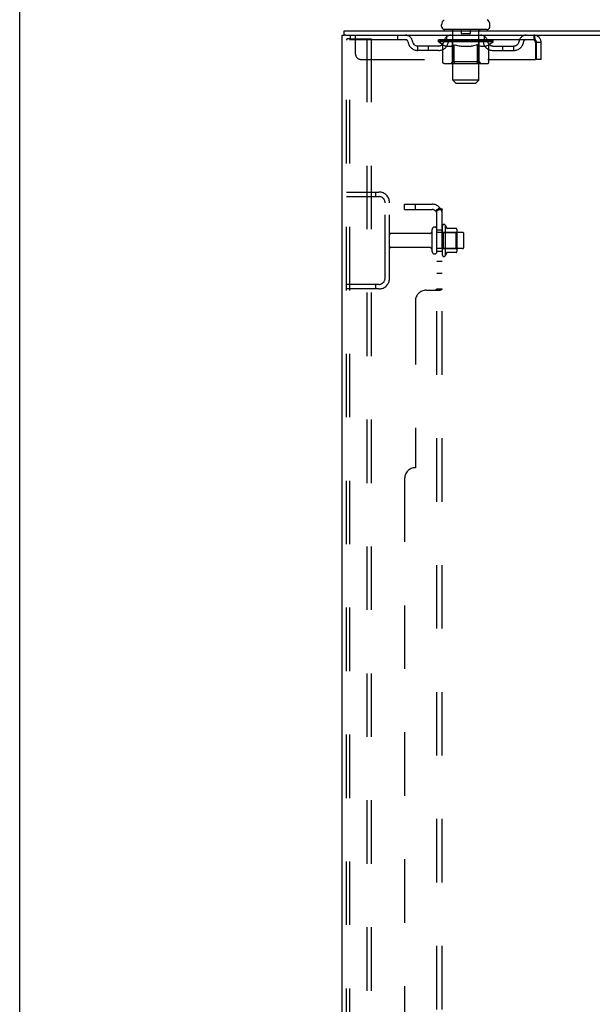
# Model space of a CAD drawing. Header units: inches. Extents: x 0 to 268, y 0 to 174.
# Tile 8 of 83: x 0 to 13, y 106 to 129. Entities that reach past the tile are written whole.
import ezdxf

# ---------------------------------------------------------------- set-up
doc = ezdxf.new("R2010")
doc.units = ezdxf.units.IN
doc.header["$LTSCALE"] = 14.749625
doc.header["$MEASUREMENT"] = 0
doc.linetypes.add('HIDDEN', pattern=[0.2, 0.1, -0.1])
doc.layers.get('0').update_dxf_attribs({"linetype": 'CONTINUOUS'})
doc.layers.add('DEFAULT_2', color=8, linetype='HIDDEN')
doc.layers.add('SUBPANEL', color=7, linetype='CONTINUOUS')

msp = doc.modelspace()

# ---------------------------------------------------------------- linework, layer by layer
at = {"color": 7, "linetype": 'Continuous'}
for p, q in [((0, 0), (0, 173.525)), ((9.802, 129.087), (9.802, 129.127)), ((10.927, 129.087), (10.927, 129.127)), ((7.542, 128.884), (7.542, 128.988)), ((7.58, 128.884), (7.546, 128.884)), ((9.865, 129.018), (9.865, 128.988)), ((10.865, 129.018), (9.865, 129.018)), ((10.865, 129.018), (10.865, 128.988))]:
    msp.add_line(p, q, dxfattribs=at)
at = {"color": 3, "linetype": 'Continuous'}
for p, q in [((7.49, 49.092), (7.49, 128.884)), ((7.49, 128.884), (7.546, 128.884)), ((7.542, 128.988), (25.243, 128.988)), ((7.58, 128.884), (25.243, 128.884))]:
    msp.add_line(p, q, dxfattribs=at)
at = {"color": 7, "linetype": 'Continuous'}
for centre, radius, start, end in [((9.946, 129.126), 0.144, 124.6624, 180), ((9.871, 129.087), 0.069, 180, 265), ((10.858, 129.087), 0.069, 275, 360), ((10.783, 129.126), 0.144, 360, 55.3376)]:
    msp.add_arc(centre, radius, start, end, dxfattribs=at)
at = {"layer": 'DEFAULT_2', "color": 8, "linetype": 'HIDDEN'}
for p, q in [((7.677, 128.884), (7.677, 128.78)), ((7.802, 128.447), (7.802, 128.884)), ((8.777, 128.884), (8.777, 128.78)), ((9.927, 128.78), (9.927, 128.884)), ((10.045, 129.018), (10.045, 128.988)), ((10.065, 127.837), (10.065, 128.988)), ((10.26, 129.008), (10.26, 128.928)), ((10.46, 128.918), (10.27, 128.918)), ((10.47, 129.008), (10.47, 128.928)), ((10.665, 127.837), (10.665, 128.988)), ((10.685, 129.018), (10.685, 128.988)), ((10.802, 128.78), (10.802, 128.884)), ((11.948, 128.884), (11.948, 128.78)), ((7.594, 49.206), (7.594, 128.771)), ((7.689, 128.801), (7.615, 128.801)), ((7.667, 49.206), (7.667, 128.771)), ((11.948, 128.78), (7.677, 128.78)), ((7.689, 128.801), (8.169, 128.801)), ((8.065, 128.801), (8.065, 49.176)), ((8.169, 128.801), (8.169, 49.176)), ((9.25, 128.529), (9.25, 128.633)), ((9.733, 128.633), (9.25, 128.633)), ((9.5, 128.529), (9.5, 128.633)), ((9.731, 128.733), (9.731, 128.78)), ((9.831, 128.664), (9.731, 128.733)), ((10.998, 128.733), (9.731, 128.733)), ((9.741, 128.773), (9.741, 128.78)), ((9.75, 128.77), (9.75, 128.773)), ((9.75, 128.77), (10.98, 128.77)), ((9.759, 128.77), (9.759, 128.773)), ((9.76, 128.77), (9.76, 128.773)), ((9.77, 128.773), (9.77, 128.78)), ((9.786, 128.77), (9.786, 128.773)), ((9.788, 128.77), (9.788, 128.773)), ((9.816, 128.773), (9.816, 128.78)), ((9.831, 128.77), (9.831, 128.773)), ((9.831, 128.259), (9.831, 128.664)), ((9.831, 128.664), (9.845, 128.654)), ((9.834, 128.77), (9.834, 128.773)), ((10.038, 128.773), (9.836, 128.773)), ((9.859, 128.646), (9.845, 128.654)), ((9.872, 128.638), (9.858, 128.646)), ((9.886, 128.632), (9.872, 128.639)), ((9.88, 128.773), (9.88, 128.78)), ((9.881, 128.77), (9.881, 128.773)), ((9.882, 128.77), (9.882, 128.773)), ((9.885, 128.77), (9.885, 128.773)), ((9.899, 128.626), (9.885, 128.632)), ((9.892, 128.77), (9.892, 128.773)), ((9.892, 128.77), (9.892, 128.773)), ((9.895, 128.77), (9.895, 128.773)), ((9.899, 128.77), (9.899, 128.774)), ((9.912, 128.622), (9.899, 128.626)), ((9.903, 128.77), (9.903, 128.773)), ((10.016, 128.622), (9.912, 128.622)), ((9.917, 128.77), (9.917, 128.773)), ((9.935, 128.77), (9.935, 128.773)), ((9.936, 128.77), (9.936, 128.776)), ((9.956, 128.77), (9.956, 128.773)), ((9.958, 128.773), (9.958, 128.78)), ((9.967, 128.77), (9.967, 128.773)), ((9.972, 128.77), (9.972, 128.773)), ((9.981, 128.77), (9.981, 128.773)), ((9.992, 128.77), (9.992, 128.777)), ((10.008, 128.77), (10.008, 128.773)), ((10.011, 128.77), (10.011, 128.773)), ((10.016, 128.622), (10.03, 128.626)), ((10.043, 128.632), (10.03, 128.626)), ((10.038, 128.77), (10.038, 128.773)), ((10.105, 128.773), (10.043, 128.773)), ((10.057, 128.639), (10.043, 128.632)), ((10.048, 128.773), (10.048, 128.78)), ((10.052, 128.262), (10.052, 128.73)), ((10.055, 128.77), (10.055, 128.773)), ((10.071, 128.646), (10.057, 128.639)), ((10.06, 128.77), (10.06, 128.773)), ((10.066, 128.77), (10.066, 128.779)), ((10.07, 128.77), (10.07, 128.773)), ((10.084, 128.655), (10.07, 128.646)), ((10.081, 128.77), (10.081, 128.773)), ((10.098, 128.664), (10.084, 128.655)), ((10.098, 128.259), (10.098, 128.664)), ((10.098, 128.664), (10.127, 128.655)), ((10.105, 128.77), (10.105, 128.773)), ((10.18, 128.773), (10.121, 128.773)), ((10.156, 128.646), (10.127, 128.655)), ((10.141, 128.77), (10.141, 128.773)), ((10.148, 128.773), (10.148, 128.78)), ((10.152, 128.77), (10.152, 128.773)), ((10.154, 128.77), (10.154, 128.779)), ((10.183, 128.638), (10.155, 128.646)), ((10.157, 128.77), (10.157, 128.773)), ((10.164, 128.77), (10.164, 128.774)), ((10.18, 128.77), (10.18, 128.773)), ((10.211, 128.632), (10.183, 128.639)), ((10.26, 128.773), (10.206, 128.773)), ((10.238, 128.626), (10.211, 128.632)), ((10.219, 128.77), (10.219, 128.773)), ((10.266, 128.622), (10.238, 128.626)), ((10.25, 128.773), (10.365, 128.78)), ((10.255, 128.773), (10.255, 128.78)), ((10.255, 128.773), (10.255, 128.78)), ((10.255, 128.78), (10.255, 128.78)), ((10.255, 128.77), (10.255, 128.773)), ((10.259, 128.77), (10.259, 128.774)), ((10.26, 128.77), (10.26, 128.773)), ((10.261, 128.77), (10.261, 128.773)), ((10.464, 128.622), (10.266, 128.622)), ((10.344, 128.773), (10.296, 128.773)), ((10.301, 128.77), (10.301, 128.773)), ((10.344, 128.77), (10.344, 128.773)), ((10.362, 128.774), (10.362, 128.773)), ((10.362, 128.77), (10.362, 128.774)), ((10.362, 128.77), (10.362, 128.773)), ((10.365, 128.773), (10.365, 128.78)), ((10.365, 128.78), (10.479, 128.773)), ((10.367, 128.77), (10.367, 128.774)), ((10.367, 128.774), (10.367, 128.773)), ((10.367, 128.77), (10.367, 128.773)), ((10.386, 128.77), (10.386, 128.773)), ((10.386, 128.773), (10.434, 128.773)), ((10.428, 128.77), (10.428, 128.773)), ((10.464, 128.622), (10.492, 128.626)), ((10.469, 128.77), (10.469, 128.773)), ((10.469, 128.77), (10.469, 128.773)), ((10.469, 128.773), (10.524, 128.773)), ((10.47, 128.77), (10.47, 128.774)), ((10.474, 128.773), (10.474, 128.78)), ((10.474, 128.78), (10.475, 128.78)), ((10.474, 128.77), (10.474, 128.773)), ((10.475, 128.773), (10.475, 128.78)), ((10.52, 128.632), (10.491, 128.626)), ((10.511, 128.77), (10.511, 128.773)), ((10.548, 128.639), (10.519, 128.632)), ((10.576, 128.647), (10.547, 128.639)), ((10.55, 128.77), (10.55, 128.773)), ((10.55, 128.773), (10.609, 128.773)), ((10.565, 128.77), (10.565, 128.774)), ((10.573, 128.77), (10.573, 128.773)), ((10.575, 128.77), (10.575, 128.779)), ((10.605, 128.655), (10.576, 128.646)), ((10.578, 128.77), (10.578, 128.773)), ((10.581, 128.773), (10.581, 128.78)), ((10.589, 128.77), (10.589, 128.773)), ((10.634, 128.665), (10.604, 128.655)), ((10.625, 128.77), (10.625, 128.773)), ((10.625, 128.773), (10.687, 128.773)), ((10.634, 128.259), (10.634, 128.665)), ((10.634, 128.665), (10.648, 128.655)), ((10.663, 128.646), (10.648, 128.655)), ((10.649, 128.77), (10.649, 128.773)), ((10.66, 128.77), (10.66, 128.773)), ((10.678, 128.639), (10.663, 128.646)), ((10.664, 128.77), (10.664, 128.779)), ((10.67, 128.77), (10.67, 128.773)), ((10.675, 128.77), (10.675, 128.773)), ((10.677, 128.262), (10.677, 128.73)), ((10.692, 128.632), (10.677, 128.639)), ((10.681, 128.773), (10.681, 128.78)), ((10.692, 128.77), (10.692, 128.773)), ((10.692, 128.773), (10.998, 128.773)), ((10.706, 128.626), (10.692, 128.632)), ((10.72, 128.622), (10.706, 128.626)), ((10.719, 128.77), (10.719, 128.773)), ((10.814, 128.622), (10.72, 128.622)), ((10.722, 128.77), (10.722, 128.773)), ((10.737, 128.77), (10.737, 128.777)), ((10.749, 128.77), (10.749, 128.773)), ((10.758, 128.77), (10.758, 128.773)), ((10.762, 128.77), (10.762, 128.773)), ((10.772, 128.773), (10.772, 128.78)), ((10.773, 128.77), (10.773, 128.773)), ((10.794, 128.77), (10.794, 128.776)), ((10.794, 128.77), (10.794, 128.773)), ((10.812, 128.77), (10.812, 128.773)), ((10.814, 128.622), (10.828, 128.626)), ((10.826, 128.77), (10.826, 128.773)), ((10.843, 128.632), (10.828, 128.626)), ((10.831, 128.77), (10.831, 128.774)), ((10.834, 128.77), (10.834, 128.773)), ((10.838, 128.77), (10.838, 128.773)), ((10.838, 128.77), (10.838, 128.773)), ((10.857, 128.639), (10.843, 128.632)), ((10.845, 128.77), (10.845, 128.773)), ((10.848, 128.77), (10.848, 128.773)), ((10.849, 128.77), (10.849, 128.773)), ((10.85, 128.773), (10.85, 128.78)), ((10.872, 128.647), (10.857, 128.639)), ((10.886, 128.656), (10.871, 128.647)), ((10.877, 128.777), (10.997, 128.778)), ((10.877, 128.773), (10.877, 128.777)), ((10.901, 128.666), (10.886, 128.655)), ((10.896, 128.77), (10.896, 128.773)), ((10.899, 128.77), (10.899, 128.773)), ((10.901, 128.666), (10.998, 128.733)), ((10.901, 128.259), (10.901, 128.666)), ((10.913, 128.773), (10.913, 128.78)), ((10.942, 128.77), (10.942, 128.773)), ((10.944, 128.77), (10.944, 128.773)), ((10.96, 128.773), (10.96, 128.78)), ((10.97, 128.77), (10.97, 128.773)), ((10.971, 128.77), (10.971, 128.773)), ((10.98, 128.77), (10.98, 128.773)), ((10.988, 128.773), (10.988, 128.78)), ((10.996, 128.633), (11.479, 128.633)), ((10.997, 128.773), (10.997, 128.778)), ((10.998, 128.733), (10.998, 128.773)), ((11.229, 128.529), (11.229, 128.633)), ((11.479, 128.529), (11.479, 128.633)), ((11.981, 128.717), (11.981, 128.322)), ((12.011, 128.322), (12.011, 128.717)), ((12.115, 128.717), (12.011, 128.717)), ((12.115, 128.322), (12.115, 128.717)), ((9.733, 128.529), (9.25, 128.529)), ((10.996, 128.529), (11.479, 128.529)), ((7.927, 128.322), (11.981, 128.322)), ((10.858, 128.222), (9.874, 128.222)), ((10.052, 128.262), (10.012, 128.222)), ((10.677, 128.262), (10.052, 128.262)), ((10.11, 128.226), (10.107, 128.229)), ((10.115, 128.223), (10.112, 128.224)), ((10.117, 128.222), (10.115, 128.223)), ((10.12, 128.222), (10.117, 128.222)), ((10.677, 128.262), (10.717, 128.222)), ((12.115, 128.322), (12.011, 128.322)), ((10.134, 127.768), (10.065, 127.837)), ((10.665, 127.837), (10.065, 127.837)), ((10.134, 127.768), (10.596, 127.768)), ((10.596, 127.768), (10.665, 127.837)), ((7.594, 125.238), (8.347, 125.238)), ((8.266, 125.238), (8.266, 125.134)), ((7.594, 125.134), (8.347, 125.134)), ((8.49, 123.235), (8.49, 124.992)), ((8.594, 123.235), (8.594, 124.992)), ((9.521, 124.278), (8.624, 124.278)), ((9.584, 123.856), (9.584, 124.371)), ((9.694, 123.856), (9.694, 124.371)), ((10.289, 124.301), (9.694, 124.301)), ((9.819, 124.447), (9.819, 123.779)), ((9.839, 124.297), (9.819, 124.317)), ((9.839, 124.297), (9.839, 123.93)), ((9.839, 124.297), (10.135, 124.297)), ((9.889, 124.469), (9.889, 123.757)), ((10.144, 124.391), (9.917, 124.391)), ((10.135, 124.297), (10.155, 124.317)), ((10.135, 124.297), (10.135, 123.93)), ((10.155, 124.369), (10.155, 123.857)), ((10.319, 123.956), (10.319, 124.271)), ((9.521, 123.948), (8.624, 123.948)), ((10.289, 123.926), (9.694, 123.926)), ((9.839, 123.93), (9.819, 123.91)), ((9.839, 123.93), (10.135, 123.93)), ((10.144, 123.836), (9.917, 123.836)), ((10.135, 123.93), (10.155, 123.91)), ((8.347, 123.092), (7.594, 123.092)), ((8.347, 122.988), (7.594, 122.988)), ((8.266, 123.092), (8.266, 122.988))]:
    msp.add_line(p, q, dxfattribs=at)
for points in [[(11.948, 128.884), (11.95, 128.883), (11.952, 128.88), (11.955, 128.875), (11.957, 128.868), (11.96, 128.858), (11.962, 128.848), (11.964, 128.835), (11.967, 128.821), (11.969, 128.806), (11.971, 128.79), (11.974, 128.772), (11.976, 128.754), (11.978, 128.736), (11.981, 128.717)], [(7.615, 128.801), (7.609, 128.799), (7.604, 128.797), (7.6, 128.792), (7.597, 128.786), (7.595, 128.779), (7.594, 128.771)], [(7.689, 128.801), (7.683, 128.799), (7.678, 128.797), (7.674, 128.792), (7.67, 128.786), (7.668, 128.779), (7.667, 128.771)], [(11.948, 128.78), (11.95, 128.78), (11.952, 128.779), (11.955, 128.777), (11.957, 128.774), (11.96, 128.77), (11.962, 128.766), (11.964, 128.762), (11.967, 128.756), (11.969, 128.751), (11.971, 128.744), (11.974, 128.738), (11.976, 128.731), (11.978, 128.724), (11.981, 128.717)], [(9.874, 128.222), (9.868, 128.222), (9.863, 128.223), (9.858, 128.224), (9.853, 128.226), (9.849, 128.229), (9.845, 128.232), (9.841, 128.235), (9.837, 128.239), (9.835, 128.244), (9.833, 128.248), (9.831, 128.254), (9.831, 128.259)], [(10.099, 128.248), (10.099, 128.254), (10.098, 128.259)], [(10.1, 128.244), (10.099, 128.248), (10.099, 128.254), (10.098, 128.259)], [(10.112, 128.224), (10.11, 128.226), (10.107, 128.229), (10.105, 128.232), (10.103, 128.235), (10.102, 128.239), (10.1, 128.244)], [(10.105, 128.232), (10.103, 128.235), (10.102, 128.239)], [(10.612, 128.222), (10.615, 128.222), (10.617, 128.223), (10.62, 128.224), (10.622, 128.226), (10.625, 128.229), (10.627, 128.232), (10.629, 128.235), (10.63, 128.239), (10.632, 128.244), (10.633, 128.248), (10.633, 128.254), (10.634, 128.259)], [(10.858, 128.222), (10.863, 128.222), (10.869, 128.223), (10.874, 128.224), (10.879, 128.226), (10.883, 128.229), (10.887, 128.232), (10.891, 128.235), (10.895, 128.239), (10.897, 128.244), (10.899, 128.248), (10.901, 128.254), (10.901, 128.259)]]:
    msp.add_lwpolyline(points, dxfattribs=at)
for centre, radius, start, end in [((8.961, 128.717), 0.167, 8.0716, 90), ((10.022, 128.717), 0.167, 90, 171.9284), ((9.871, 129.087), 0.069, 265, 270), ((10.035, 128.988), 0.03, 0, 90), ((10.25, 129.008), 0.01, 0, 90), ((10.27, 128.928), 0.01, 180, 270), ((10.46, 128.928), 0.01, 270, 360), ((10.48, 129.008), 0.01, 90, 180), ((10.695, 128.988), 0.03, 90, 180), ((10.707, 128.717), 0.167, 8.0716, 90), ((10.858, 129.087), 0.069, 270, 275), ((11.768, 128.717), 0.167, 90, 171.9284), ((11.948, 128.717), 0.167, 0, 90), ((8.962, 128.718), 0.0625, 7.9863, 90), ((9.25, 128.758), 0.229, 187.9863, 270), ((9.25, 128.758), 0.125, 188.0716, 270), ((9.733, 128.758), 0.125, 270, 351.9284), ((9.733, 128.758), 0.229, 270, 352.0137), ((10.022, 128.718), 0.0625, 90, 172.0137), ((10.012, 128.73), 0.0398, 0, 90), ((10.717, 128.73), 0.0398, 90, 180), ((10.708, 128.718), 0.0625, 7.9863, 90), ((10.996, 128.758), 0.229, 187.9863, 270), ((10.996, 128.758), 0.125, 188.0716, 270), ((11.479, 128.758), 0.125, 270, 351.9284), ((11.479, 128.758), 0.229, 270, 352.0137), ((11.768, 128.718), 0.0625, 90, 172.0137), ((11.948, 128.717), 0.063, 0, 90), ((7.927, 128.447), 0.125, 180, 270), ((8.347, 124.992), 0.246, 0, 90), ((8.347, 124.992), 0.142, 0, 90), ((8.624, 124.248), 0.03, 90, 180), ((9.521, 124.341), 0.0625, 270, 360), ((9.639, 124.371), 0.055, 360, 180), ((9.857, 124.447), 0.0384, 34.4497, 180), ((9.289, 124.113), 0.698, 23.9679, 30.6631), ((9.935, 124.401), 0.01, 203.9679, 270), ((10.144, 124.381), 0.01, 5.1938, 90), ((10.014, 124.369), 0.141, 0, 5.2081), ((10.289, 124.271), 0.03, 360, 90), ((8.624, 123.978), 0.03, 180, 270), ((9.521, 123.886), 0.0625, 0, 90), ((9.639, 123.856), 0.055, 180, 0), ((9.289, 124.113), 0.698, 329.3369, 336.0321), ((9.935, 123.826), 0.01, 90, 156.0321), ((10.144, 123.846), 0.01, 270, 354.8062), ((10.014, 123.857), 0.141, 354.7919, 360), ((10.289, 123.956), 0.03, 270, 0), ((9.857, 123.779), 0.0384, 180, 325.5503), ((8.347, 123.235), 0.246, 270, 360), ((8.347, 123.235), 0.142, 270, 360)]:
    msp.add_arc(centre, radius, start, end, dxfattribs=at)
for centre, major_axis, ratio, start_param, end_param in [((10.365, 128.78), (0.633, 0.007), 0.05963, 2.96643, 3.140963), ((9.712, 128.768), (0.198, 0), 0.060556, 0.430652, 1.470503), ((10.365, 128.78), (0.633, 0), 0.060556, -3.141593, -2.96706), ((9.712, 128.761), (0.198, 0.002), 0.05963, 1.376596, 1.469874), ((10.365, 128.78), (0.633, 0.013), 0.05688, 2.791345, 2.965878), ((9.687, 128.768), (0.198, 0.002), 0.05963, 0.25549, 1.295341), ((9.756, 128.768), (0.198, -0.002), 0.05963, 0.605815, 1.645666), ((10.365, 128.78), (0.633, -0.007), 0.05963, -2.96643, -2.791898), ((9.756, 128.761), (0.198, 0), 0.060556, 1.551758, 1.645036), ((9.687, 128.761), (0.198, 0.004), 0.05688, 1.20151, 1.294789), ((9.757, 128.764), (0.164, 0.002), 0.05963, 1.065228, 1.614276), ((9.737, 128.764), (0.164, 0.003), 0.05688, 0.890143, 1.43919), ((9.795, 128.764), (0.164, 0), 0.060556, 1.240391, 1.789438), ((10.365, 128.78), (0.633, 0.019), 0.052395, 2.616403, 2.790936), ((9.684, 128.768), (0.198, 0.004), 0.05688, 0.080405, 1.120256), ((9.818, 128.768), (0.198, -0.004), 0.05688, 0.7809, 1.820751), ((10.365, 128.78), (0.633, -0.013), 0.05688, -2.791345, -2.616812), ((9.818, 128.761), (0.198, -0.002), 0.05963, 1.72692, 1.820198), ((9.684, 128.761), (0.198, 0.006), 0.052395, 1.026568, 1.119847), ((9.737, 128.764), (0.164, 0.005), 0.052395, 0.715201, 1.264248), ((9.851, 128.764), (0.164, -0.002), 0.05963, 1.415553, 1.9646), ((10.365, 128.78), (0.633, 0.025), 0.046319, 2.441654, 2.616187), ((9.898, 128.768), (0.198, -0.006), 0.052395, 0.955842, 1.995693), ((9.701, 128.768), (0.198, 0.006), 0.052395, -0.094537, 0.945314), ((10.365, 128.78), (0.633, -0.019), 0.052395, -2.616403, -2.44187), ((9.898, 128.761), (0.198, -0.004), 0.05688, 1.902006, 1.995284), ((9.701, 128.761), (0.198, 0.008), 0.046319, 0.851819, 0.945098), ((9.755, 128.764), (0.164, 0.006), 0.046319, 0.540452, 1.089499), ((9.922, 128.764), (0.164, -0.003), 0.05688, 1.590638, 2.139686), ((10.365, 128.78), (0.633, 0.029), 0.038841, 2.267123, 2.441656), ((9.991, 128.768), (0.198, -0.008), 0.046319, 1.130591, 2.170442), ((9.738, 128.768), (0.198, 0.008), 0.046319, -0.269286, 0.770565), ((10.365, 128.78), (0.633, -0.025), 0.046319, -2.441654, -2.267121), ((9.991, 128.761), (0.198, -0.006), 0.052395, 2.076947, 2.170226), ((9.738, 128.761), (0.198, 0.009), 0.038841, 0.677289, 0.770567), ((9.792, 128.764), (0.164, 0.008), 0.038841, 0.365921, 0.914969), ((10.006, 128.764), (0.164, -0.005), 0.052395, 1.76558, 2.314627), ((10.365, 128.78), (0.633, 0.033), 0.030195, 2.09281, 2.267343), ((10.096, 128.768), (0.198, -0.009), 0.038841, 1.305122, 2.344973), ((9.794, 128.768), (0.198, 0.009), 0.038841, -0.443817, 0.596034), ((10.365, 128.78), (0.633, -0.029), 0.038841, -2.267123, -2.092591), ((10.096, 128.761), (0.198, -0.008), 0.046319, 2.251696, 2.344975), ((9.794, 128.761), (0.198, 0.01), 0.030195, 0.502975, 0.596254), ((9.846, 128.764), (0.164, 0.009), 0.030195, 0.191608, 0.740655), ((10.102, 128.764), (0.164, -0.006), 0.046319, 1.940329, 2.489376), ((9.867, 128.768), (0.198, 0.01), 0.030195, -0.61813, 0.421721), ((10.365, 128.78), (0.633, 0.036), 0.020645, 1.918687, 2.09322), ((10.209, 128.768), (0.198, -0.01), 0.030195, 1.479435, 2.519286), ((10.365, 128.78), (0.633, -0.033), 0.030195, -2.09281, -1.918277), ((10.209, 128.761), (0.198, -0.009), 0.038841, 2.426227, 2.519505), ((9.867, 128.761), (0.198, 0.011), 0.020645, 0.328852, 0.422131), ((9.916, 128.764), (0.164, 0.009), 0.020645, 0.017485, 0.566532), ((10.205, 128.764), (0.164, -0.008), 0.038841, 2.11486, 2.663907), ((9.956, 128.768), (0.198, 0.011), 0.020645, -0.792253, 0.247598), ((10.365, 128.78), (0.633, 0.038), 0.010478, 1.744704, 1.919237), ((10.327, 128.768), (0.198, -0.011), 0.020645, 1.653558, 2.693409), ((10.365, 128.78), (0.633, -0.036), 0.020645, -1.918687, -1.744154), ((10.327, 128.761), (0.198, -0.01), 0.030195, 2.60054, 2.693819), ((9.956, 128.761), (0.198, 0.012), 0.010478, 0.154869, 0.248148), ((10, 128.764), (0.164, 0.01), 0.010478, 6.126688, 6.675735), ((10.314, 128.764), (0.164, -0.009), 0.030195, 2.289173, 2.83822), ((10.057, 128.768), (0.198, 0.012), 0.010478, -0.966236, -0.000846), ((10.445, 128.768), (0.198, -0.012), 0.010478, 1.827541, 2.867392), ((10.365, 128.78), (0.633, -0.038), 0.010478, -1.744704, -1.570171), ((10.445, 128.761), (0.198, -0.011), 0.020645, 2.774664, 2.867942), ((10.424, 128.764), (0.164, -0.009), 0.020645, 2.463296, 3.012344), ((10.284, 128.768), (0.198, 0.012), 0.010478, 0.274201, 1.314052), ((10.198, 128.764), (0.164, 0.01), 0.010478, -0.000483, 0.504314), ((10.168, 128.761), (0.198, 0.012), 0.010478, 0.099668, 0.192946), ((10.365, 128.78), (0.633, 0.038), 0.010478, -1.571421, -1.396888), ((10.562, 128.761), (0.198, -0.012), 0.010478, 2.948646, 3.041925), ((10.532, 128.764), (0.164, -0.01), 0.010478, 2.637279, 3.142076), ((10.403, 128.768), (0.198, 0.011), 0.020645, 0.448184, 1.488034), ((10.306, 128.764), (0.164, 0.009), 0.020645, 0.129249, 0.678296), ((10.284, 128.761), (0.198, 0.011), 0.020645, 0.273651, 0.366929), ((10.672, 128.768), (0.198, -0.012), 0.010478, -3.140747, -2.175357), ((10.365, 128.78), (0.633, 0.036), 0.020645, -1.397439, -1.222906), ((10.365, 128.78), (0.633, -0.038), 0.010478, 1.222355, 1.396888), ((10.521, 128.768), (0.198, 0.01), 0.030195, 0.622307, 1.662158), ((10.416, 128.764), (0.164, 0.009), 0.030195, 0.303372, 0.852419), ((10.729, 128.764), (0.164, -0.01), 0.010478, 2.749043, 3.29809), ((10.773, 128.768), (0.198, -0.011), 0.020645, 2.893995, 3.933846), ((10.403, 128.761), (0.198, 0.01), 0.030195, 0.447774, 0.541052), ((10.773, 128.761), (0.198, -0.012), 0.010478, 2.893445, 2.986723), ((10.365, 128.78), (0.633, 0.033), 0.030195, -1.223315, -1.048783), ((10.365, 128.78), (0.633, -0.036), 0.020645, 1.048373, 1.222906), ((10.634, 128.768), (0.198, 0.009), 0.038841, 0.79662, 1.836471), ((10.524, 128.764), (0.164, 0.008), 0.038841, 0.477686, 1.026733), ((10.813, 128.764), (0.164, -0.009), 0.020645, 2.57506, 3.124108), ((10.862, 128.768), (0.198, -0.01), 0.030195, 2.719872, 3.759723), ((10.738, 128.768), (0.198, 0.008), 0.046319, 0.971151, 2.011002), ((10.521, 128.761), (0.198, 0.009), 0.038841, 0.622087, 0.715366), ((10.862, 128.761), (0.198, -0.011), 0.020645, 2.719462, 2.812741), ((10.365, 128.78), (0.633, 0.029), 0.038841, -1.049002, -0.874469), ((10.365, 128.78), (0.633, -0.033), 0.030195, 0.87425, 1.048783), ((10.628, 128.764), (0.164, 0.006), 0.046319, 0.652216, 1.201263), ((10.832, 128.768), (0.198, 0.006), 0.052395, 1.1459, 2.185751), ((10.883, 128.764), (0.164, -0.009), 0.030195, 2.400937, 2.949985), ((10.936, 128.768), (0.198, -0.009), 0.038841, 2.545558, 3.585409), ((10.723, 128.764), (0.164, 0.005), 0.052395, 0.826965, 1.376012), ((10.634, 128.761), (0.198, 0.008), 0.046319, 0.796618, 0.889896), ((10.936, 128.761), (0.198, -0.01), 0.030195, 2.545339, 2.638617), ((10.911, 128.768), (0.198, 0.004), 0.05688, 1.320842, 2.360692), ((10.365, 128.78), (0.633, 0.025), 0.046319, -0.874471, -0.699939), ((10.365, 128.78), (0.633, -0.029), 0.038841, 0.699936, 0.874469), ((10.992, 128.768), (0.198, -0.008), 0.046319, 2.371028, 3.410879), ((10.938, 128.764), (0.164, -0.008), 0.038841, 2.226624, 2.775671), ((10.974, 128.768), (0.198, 0.002), 0.05963, 1.495927, 2.535778), ((10.808, 128.764), (0.164, 0.003), 0.05688, 1.001907, 1.550954), ((11.029, 128.768), (0.198, -0.006), 0.052395, 2.196279, 3.23613), ((10.974, 128.764), (0.164, -0.006), 0.046319, 2.052093, 2.601141), ((10.738, 128.761), (0.198, 0.006), 0.052395, 0.971367, 1.064645), ((11.018, 128.768), (0.198, 0), 0.060556, 2.364024, 2.71094), ((10.992, 128.761), (0.198, -0.009), 0.038841, 2.371026, 2.464304), ((11.046, 128.768), (0.198, -0.004), 0.05688, 2.021337, 3.061188), ((10.365, 128.78), (0.633, 0.019), 0.052395, -0.699723, -0.52519), ((10.365, 128.78), (0.633, -0.025), 0.046319, 0.525406, 0.699939), ((11.042, 128.768), (0.198, -0.002), 0.05963, 1.846251, 2.886102), ((10.879, 128.764), (0.164, 0.002), 0.05963, 1.176993, 1.72604), ((10.993, 128.764), (0.164, -0.005), 0.052395, 1.877344, 2.426392), ((10.934, 128.764), (0.164, 0), 0.060556, 1.352155, 1.901202), ((10.992, 128.764), (0.164, -0.003), 0.05688, 1.702402, 2.25145), ((10.972, 128.764), (0.164, -0.002), 0.05963, 1.527317, 2.076364), ((10.832, 128.761), (0.198, 0.004), 0.05688, 1.146309, 1.239587), ((11.029, 128.761), (0.198, -0.008), 0.046319, 2.196495, 2.289773), ((10.365, 128.78), (0.633, 0.013), 0.05688, -0.524781, -0.350248), ((10.365, 128.78), (0.633, -0.019), 0.052395, 0.350657, 0.52519), ((11.018, 128.761), (0.198, -0.002), 0.05963, 1.764997, 1.971333), ((10.911, 128.761), (0.198, 0.002), 0.05963, 1.321394, 1.414673), ((11.046, 128.761), (0.198, -0.006), 0.052395, 2.021746, 2.115024), ((10.365, 128.78), (0.633, 0.007), 0.05963, -0.349695, -0.175162), ((10.365, 128.78), (0.633, -0.013), 0.05688, 0.175715, 0.350248), ((10.974, 128.761), (0.198, 0), 0.060556, 1.496556, 1.589835), ((11.042, 128.761), (0.198, -0.004), 0.05688, 1.846804, 1.940083), ((10.365, 128.78), (0.633, -0.007), 0.05963, 6.27665, 6.458348), ((10.365, 128.78), (0.633, 0), 0.060556, -0.174533, -0.058352)]:
    msp.add_ellipse(centre, major_axis=major_axis, ratio=ratio, start_param=start_param, end_param=end_param, dxfattribs=at)
at = {"layer": 'SUBPANEL', "color": 8, "linetype": 'HIDDEN'}
for p, q in [((8.944, 124.832), (8.944, 124.957)), ((8.944, 124.957), (9.582, 124.957)), ((9.194, 124.832), (9.194, 124.957)), ((8.944, 124.832), (9.582, 124.832)), ((9.765, 124.87), (9.668, 124.791)), ((9.694, 53.144), (9.694, 124.832)), ((9.694, 124.832), (9.819, 124.832)), ((9.819, 53.144), (9.819, 124.832)), ((9.694, 124.363), (9.819, 124.363)), ((9.694, 123.863), (9.819, 123.863)), ((9.694, 123.635), (9.819, 123.635)), ((9.694, 123.354), (9.819, 123.354)), ((9.444, 122.957), (9.765, 122.957)), ((9.677, 122.975), (9.679, 122.977)), ((9.694, 122.992), (9.819, 122.992)), ((9.194, 122.707), (9.194, 118.832)), ((8.944, 118.582), (8.944, 59.394))]:
    msp.add_line(p, q, dxfattribs=at)
for points in [[(9.668, 124.791), (9.668, 124.792), (9.668, 124.793), (9.668, 124.794), (9.668, 124.795), (9.669, 124.796), (9.67, 124.797), (9.671, 124.799), (9.672, 124.801), (9.674, 124.802), (9.676, 124.804)], [(9.676, 124.804), (9.679, 124.808), (9.682, 124.811), (9.684, 124.813), (9.686, 124.816), (9.688, 124.818), (9.69, 124.821), (9.691, 124.823), (9.692, 124.826), (9.693, 124.828), (9.694, 124.83), (9.694, 124.832)], [(9.69, 124.809), (9.69, 124.809), (9.69, 124.809), (9.69, 124.809), (9.69, 124.809), (9.69, 124.809), (9.691, 124.81), (9.691, 124.81), (9.692, 124.81), (9.692, 124.81), (9.693, 124.811), (9.694, 124.811), (9.694, 124.812), (9.695, 124.812), (9.695, 124.812), (9.696, 124.813), (9.697, 124.813), (9.698, 124.813), (9.698, 124.814), (9.699, 124.814), (9.7, 124.814), (9.7, 124.815), (9.701, 124.815), (9.702, 124.816), (9.703, 124.816), (9.704, 124.816), (9.704, 124.817), (9.705, 124.817), (9.706, 124.818), (9.707, 124.818), (9.708, 124.818), (9.709, 124.819), (9.71, 124.819), (9.711, 124.819), (9.712, 124.82), (9.712, 124.82), (9.713, 124.821), (9.714, 124.821), (9.715, 124.821), (9.716, 124.822), (9.717, 124.822), (9.718, 124.823), (9.72, 124.823), (9.721, 124.823), (9.722, 124.824), (9.723, 124.824), (9.724, 124.824), (9.725, 124.825), (9.726, 124.825), (9.727, 124.826), (9.728, 124.826), (9.729, 124.826), (9.73, 124.827), (9.731, 124.827), (9.732, 124.827), (9.733, 124.827), (9.734, 124.828), (9.735, 124.828), (9.736, 124.828), (9.737, 124.829), (9.738, 124.829), (9.739, 124.829), (9.74, 124.829), (9.741, 124.83), (9.742, 124.83), (9.742, 124.83), (9.743, 124.83), (9.744, 124.83), (9.745, 124.831), (9.746, 124.831), (9.747, 124.831), (9.748, 124.831), (9.749, 124.831), (9.749, 124.831), (9.75, 124.831), (9.751, 124.832), (9.752, 124.832), (9.752, 124.832), (9.753, 124.832), (9.753, 124.832), (9.753, 124.832)], [(9.694, 124.812), (9.693, 124.811), (9.692, 124.811), (9.692, 124.811), (9.692, 124.81), (9.691, 124.81), (9.691, 124.81), (9.69, 124.809), (9.69, 124.809), (9.69, 124.809), (9.69, 124.809)], [(9.754, 124.832), (9.753, 124.832), (9.753, 124.832), (9.753, 124.832), (9.752, 124.832), (9.752, 124.832), (9.751, 124.832), (9.751, 124.832)], [(9.753, 124.832), (9.753, 124.832), (9.753, 124.832)], [(9.765, 124.87), (9.767, 124.868), (9.77, 124.866), (9.773, 124.863), (9.776, 124.861), (9.78, 124.859), (9.784, 124.857), (9.788, 124.856), (9.796, 124.852)], [(9.796, 124.852), (9.8, 124.851), (9.803, 124.849), (9.806, 124.847), (9.809, 124.845), (9.812, 124.843), (9.814, 124.841), (9.816, 124.839), (9.817, 124.837), (9.818, 124.835), (9.819, 124.834), (9.819, 124.832)], [(9.668, 122.957), (9.668, 122.959), (9.668, 122.961), (9.668, 122.962), (9.668, 122.964), (9.669, 122.966), (9.67, 122.968), (9.671, 122.969), (9.672, 122.971), (9.674, 122.972), (9.676, 122.974), (9.677, 122.975)], [(9.668, 122.962), (9.668, 122.964), (9.669, 122.966), (9.67, 122.968), (9.671, 122.969), (9.672, 122.971), (9.674, 122.972), (9.676, 122.974)], [(9.668, 122.957), (9.668, 122.959), (9.668, 122.961)], [(9.679, 122.977), (9.684, 122.98), (9.686, 122.981), (9.688, 122.983), (9.69, 122.984), (9.691, 122.986), (9.692, 122.987), (9.693, 122.989), (9.694, 122.991), (9.694, 122.992)], [(9.688, 122.983), (9.69, 122.984), (9.691, 122.986), (9.692, 122.987), (9.693, 122.989), (9.694, 122.991), (9.694, 122.992)], [(9.765, 122.957), (9.767, 122.959), (9.77, 122.96), (9.773, 122.962), (9.776, 122.964), (9.78, 122.966), (9.784, 122.967)], [(9.767, 122.959), (9.77, 122.96), (9.773, 122.962)], [(9.784, 122.967), (9.792, 122.971), (9.796, 122.972), (9.8, 122.974)], [(9.8, 122.974), (9.803, 122.976), (9.806, 122.977), (9.809, 122.979)], [(9.809, 122.979), (9.812, 122.981), (9.814, 122.983), (9.816, 122.985), (9.817, 122.987), (9.818, 122.989), (9.819, 122.991), (9.819, 122.992)], [(9.812, 122.981), (9.814, 122.983), (9.816, 122.985), (9.817, 122.987), (9.818, 122.989), (9.819, 122.991), (9.819, 122.992)]]:
    msp.add_lwpolyline(points, dxfattribs=at)
for centre, radius, start, end in [((9.582, 124.72), 0.237, 0, 90), ((9.582, 124.72), 0.112, 0, 90), ((9.444, 122.707), 0.25, 90, 180), ((9.194, 118.582), 0.25, 90, 180)]:
    msp.add_arc(centre, radius, start, end, dxfattribs=at)

doc.saveas('drawing.dxf')
